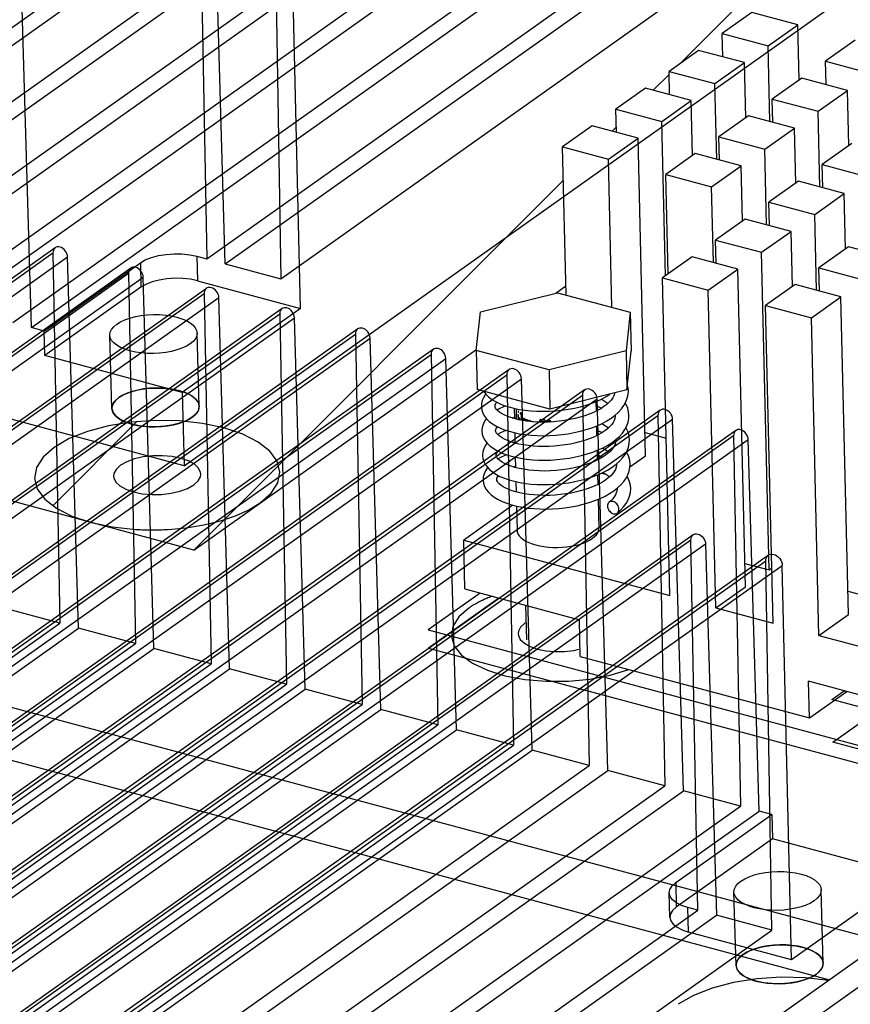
# Model space of a CAD drawing. Header units: millimetres. Extents: x 6 to 414, y 7 to 290.
# Tile 122 of 256: x 124.28 to 127.33, y 156 to 159.61. Entities that reach past the tile are written whole.
import ezdxf

# ---------------------------------------------------------------- set-up
doc = ezdxf.new("R2010")
doc.units = ezdxf.units.MM
doc.header["$LTSCALE"] = 23.1
doc.layers.get('0').update_dxf_attribs({"linetype": 'CONTINUOUS'})
for name, color, linetype in [('ALL_AXES', 7, 'CONTINUOUS'), ('ALL_CURVES', 7, 'CONTINUOUS'), ('ASM_CURVES', 7, 'CONTINUOUS')]:
    doc.layers.add(name, color=color, linetype=linetype)

msp = doc.modelspace()

# ---------------------------------------------------------------- linework, layer by layer
at = {"color": 6, "linetype": 'Continuous'}
for p, q in [((123.1477, 158.7938), (126.6708, 161.2926)), ((123.2157, 158.7755), (126.7388, 161.2743)), ((123.4249, 158.7194), (126.948, 161.2182)), ((123.4929, 158.7011), (127.0161, 161.1999)), ((123.7021, 158.645), (127.2253, 161.1438)), ((123.7702, 158.6268), (127.2933, 161.1255)), ((123.9794, 158.5706), (127.5025, 161.0694)), ((124.0474, 158.5524), (127.5705, 161.0511)), ((124.2566, 158.4962), (127.7797, 160.995)), ((124.3246, 158.478), (127.8478, 160.9767)), ((124.9674, 158.7294), (127.6233, 160.6131)), ((125.0355, 158.7111), (127.6914, 160.5948)), ((125.2388, 158.6566), (127.8947, 160.5403)), ((124.8842, 157.972), (128.4074, 160.4708)), ((124.9424, 160.0864), (124.9674, 158.7294)), ((125.0355, 158.7111), (124.9962, 160.072)), ((125.2168, 160.0092), (125.2388, 158.6566)), ((125.3115, 158.5481), (125.2773, 159.993)), ((124.3246, 158.478), (124.2853, 159.8388)), ((124.8842, 157.972), (118.1634, 159.7754)), ((124.412, 158.7705), (120.8888, 156.2717)), ((120.8805, 156.2528), (124.4036, 158.7516)), ((120.9342, 156.2384), (124.4574, 158.7371)), ((124.4036, 158.7516), (124.4286, 157.3946)), ((124.4967, 157.3763), (124.4574, 158.7371)), ((124.9313, 158.7391), (124.9334, 158.6496)), ((124.9313, 158.7391), (124.9674, 158.7294)), ((124.6892, 158.6961), (121.1661, 156.1973)), ((124.3717, 158.4653), (124.724, 158.7152)), ((124.724, 158.7152), (124.7261, 158.6257)), ((125.0355, 158.7111), (125.2388, 158.6566)), ((121.1577, 156.1784), (124.6808, 158.6772)), ((121.2115, 156.164), (124.7346, 158.6628)), ((124.6808, 158.6772), (124.7059, 157.3202)), ((124.7739, 157.3019), (124.7346, 158.6628)), ((124.9664, 158.6217), (121.4433, 156.1229)), ((124.7261, 158.6257), (124.3738, 158.3758)), ((124.9334, 158.6496), (125.3115, 158.5481)), ((121.4349, 156.104), (124.9581, 158.6028)), ((121.4887, 156.0896), (125.0118, 158.5884)), ((124.9581, 158.6028), (124.9831, 157.2458)), ((125.0511, 157.2275), (125.0118, 158.5884)), ((125.2437, 158.5473), (121.7205, 156.0485)), ((125.3115, 158.5481), (124.8779, 158.2406)), ((121.7122, 156.0296), (125.2353, 158.5284)), ((121.7659, 156.0152), (125.289, 158.514)), ((125.2353, 158.5284), (125.2603, 157.1714)), ((125.3284, 157.1531), (125.289, 158.514)), ((125.5209, 158.4729), (121.9978, 155.9741)), ((124.3717, 158.4653), (124.3246, 158.478)), ((121.9894, 155.9552), (125.5125, 158.454)), ((122.0432, 155.9408), (125.5663, 158.4396)), ((124.3738, 158.3758), (124.3717, 158.4653)), ((124.6199, 158.1815), (124.6122, 158.4504)), ((124.9399, 158.1894), (124.9321, 158.4584)), ((125.5125, 158.454), (125.5376, 157.097)), ((125.6056, 157.0787), (125.5663, 158.4396)), ((122.2666, 155.8808), (125.7897, 158.3796)), ((125.7981, 158.3985), (122.275, 155.8997)), ((122.3204, 155.8664), (125.8435, 158.3652)), ((124.8779, 158.2406), (124.3738, 158.3758)), ((125.7897, 158.3796), (125.8148, 157.0226)), ((125.8828, 157.0043), (125.8435, 158.3652)), ((122.5439, 155.8064), (126.067, 158.3052)), ((126.0754, 158.3241), (122.5522, 155.8253)), ((126.067, 158.3052), (126.092, 156.9482)), ((122.5976, 155.792), (126.1207, 158.2908)), ((126.1601, 156.93), (126.1207, 158.2908)), ((122.8211, 155.7321), (126.3442, 158.2308)), ((126.3526, 158.2497), (122.8295, 155.7509)), ((124.8779, 158.2406), (124.8842, 157.972)), ((126.3442, 158.2308), (126.3693, 156.8738)), ((122.8749, 155.7176), (126.398, 158.2164)), ((126.4373, 156.8556), (126.398, 158.2164)), ((123.0983, 155.6577), (126.6214, 158.1564)), ((126.6298, 158.1753), (123.1067, 155.6766)), ((126.6214, 158.1564), (126.6465, 156.7994)), ((123.1521, 155.6432), (126.6752, 158.142)), ((126.7145, 156.7812), (126.6752, 158.142)), ((123.3755, 155.5833), (126.8987, 158.082)), ((126.907, 158.1009), (123.3839, 155.6022)), ((126.8987, 158.082), (126.9237, 156.725)), ((123.4293, 155.5688), (126.9524, 158.0676)), ((126.9918, 156.7068), (126.9524, 158.0676)), ((120.8306, 158.0042), (127.5514, 156.2008)), ((126.7507, 157.719), (124.0948, 155.8353)), ((124.0864, 155.8164), (126.7423, 157.7001)), ((124.1402, 155.802), (126.7961, 157.6857)), ((126.7673, 156.3431), (126.7423, 157.7001)), ((126.7961, 157.6857), (126.8354, 156.3248)), ((127.0261, 157.6442), (124.3702, 155.7605)), ((124.3608, 155.7392), (127.0167, 157.6229)), ((127.0387, 156.2703), (127.0167, 157.6229)), ((124.4213, 155.723), (127.0772, 157.6067)), ((127.1114, 156.1618), (127.0772, 157.6067)), ((124.4286, 157.3946), (124.2195, 157.4507)), ((120.9055, 154.8958), (124.4286, 157.3946)), ((120.9736, 154.8775), (124.4967, 157.3763)), ((124.7059, 157.3202), (124.4967, 157.3763)), ((121.1827, 154.8214), (124.7059, 157.3202)), ((121.2508, 154.8031), (124.7739, 157.3019)), ((124.9831, 157.2458), (124.7739, 157.3019)), ((121.46, 154.747), (124.9831, 157.2458)), ((121.528, 154.7287), (125.0511, 157.2275)), ((125.2603, 157.1714), (125.0511, 157.2275)), ((121.7372, 154.6726), (125.2603, 157.1714)), ((121.8053, 154.6544), (125.3284, 157.1531)), ((125.5376, 157.097), (125.3284, 157.1531)), ((122.0144, 154.5982), (125.5376, 157.097)), ((122.0825, 154.58), (125.6056, 157.0787)), ((125.8148, 157.0226), (125.6056, 157.0787)), ((122.2917, 154.5238), (125.8148, 157.0226)), ((122.3597, 154.5056), (125.8828, 157.0043)), ((126.092, 156.9482), (125.8828, 157.0043)), ((122.5689, 154.4494), (126.092, 156.9482)), ((122.637, 154.4312), (126.1601, 156.93)), ((126.3693, 156.8738), (126.1601, 156.93)), ((122.8461, 154.375), (126.3693, 156.8738)), ((122.9142, 154.3568), (126.4373, 156.8556)), ((126.6465, 156.7994), (126.4373, 156.8556)), ((123.1234, 154.3007), (126.6465, 156.7994)), ((123.1914, 154.2824), (126.7145, 156.7812)), ((126.9237, 156.725), (126.7145, 156.7812)), ((123.4006, 154.2263), (126.9237, 156.725)), ((123.4686, 154.208), (126.9918, 156.7068)), ((127.0388, 156.6942), (126.9918, 156.7068)), ((126.6865, 156.4443), (127.0388, 156.6942)), ((127.0388, 156.6942), (127.0409, 156.6046)), ((127.0409, 156.6046), (126.6886, 156.3548)), ((127.545, 156.4694), (127.0409, 156.6046)), ((127.545, 156.4694), (127.1114, 156.1618)), ((126.6865, 156.4443), (126.6886, 156.3548)), ((127.2276, 156.1491), (127.2198, 156.4181)), ((126.6647, 156.3174), (126.6626, 156.4069)), ((126.9077, 156.1412), (126.8999, 156.4102)), ((126.7333, 156.2633), (126.7312, 156.3528)), ((126.7673, 156.3431), (126.7312, 156.3528)), ((124.1114, 154.4594), (126.7673, 156.3431)), ((124.1795, 154.4412), (126.8354, 156.3248)), ((127.0387, 156.2703), (126.8354, 156.3248)), ((124.3828, 154.3866), (127.0387, 156.2703)), ((127.1114, 156.1618), (126.7333, 156.2633)), ((124.0282, 153.702), (127.5514, 156.2008))]:
    msp.add_line(p, q, dxfattribs=at)
at = {"color": 2, "linetype": 'Continuous'}
for p, q in [((126.7017, 159.4448), (127.719, 160.4621)), ((126.6044, 159.3476), (126.6625, 159.4056)), ((126.454, 159.1972), (126.4687, 159.2118)), ((124.9199, 157.663), (126.2749, 159.018)), ((124.4026, 157.8252), (124.711, 158.1336))]:
    msp.add_line(p, q, dxfattribs=at)
at = {"color": 7, "linetype": 'Continuous'}
for p, q in [((126.9657, 159.6321), (126.8573, 159.5552)), ((127.1338, 159.587), (126.9657, 159.6321)), ((126.8594, 159.4699), (126.8573, 159.5552)), ((126.8573, 159.5552), (127.0254, 159.5101)), ((127.0254, 159.5101), (127.1338, 159.587)), ((127.1386, 159.3851), (127.1338, 159.587)), ((127.3438, 159.5307), (127.2354, 159.4538)), ((126.7706, 159.4937), (126.6622, 159.4168)), ((126.9386, 159.4486), (126.7706, 159.4937)), ((127.0319, 159.2328), (127.0254, 159.5101)), ((126.8302, 159.3717), (126.9386, 159.4486)), ((126.9434, 159.2467), (126.9386, 159.4486)), ((127.2374, 159.3685), (127.2354, 159.4538)), ((127.2354, 159.4538), (127.4034, 159.4087)), ((126.6642, 159.3315), (126.6622, 159.4168)), ((126.6622, 159.4168), (126.8302, 159.3717)), ((127.1487, 159.3923), (127.0403, 159.3154)), ((127.3167, 159.3472), (127.1487, 159.3923)), ((126.5755, 159.3553), (126.4671, 159.2784)), ((126.7435, 159.3102), (126.5755, 159.3553)), ((126.8368, 159.0944), (126.8302, 159.3717)), ((127.2083, 159.2703), (127.3167, 159.3472)), ((127.3215, 159.1453), (127.3167, 159.3472)), ((126.6351, 159.2333), (126.7435, 159.3102)), ((126.7483, 159.1083), (126.7435, 159.3102)), ((127.0423, 159.2301), (127.0403, 159.3154)), ((127.0403, 159.3154), (127.2083, 159.2703)), ((126.4691, 159.1931), (126.4671, 159.2784)), ((126.4671, 159.2784), (126.6351, 159.2333)), ((127.2148, 158.993), (127.2083, 159.2703)), ((126.6485, 158.668), (126.6351, 159.2333)), ((126.9535, 159.2539), (126.8451, 159.177)), ((127.1216, 159.2088), (126.9535, 159.2539)), ((126.3804, 159.2169), (126.272, 159.14)), ((126.5484, 159.1718), (126.3804, 159.2169)), ((127.0132, 159.1319), (127.1216, 159.2088)), ((127.1263, 159.0069), (127.1216, 159.2088)), ((126.44, 159.095), (126.5484, 159.1718)), ((126.576, 158.0081), (126.5484, 159.1718)), ((126.8472, 159.0917), (126.8451, 159.177)), ((126.8451, 159.177), (127.0132, 159.1319)), ((126.2848, 158.5974), (126.272, 159.14)), ((126.272, 159.14), (126.44, 159.095)), ((127.0197, 158.8546), (127.0132, 159.1319)), ((127.3316, 159.1524), (127.2232, 159.0755)), ((126.4528, 158.5523), (126.44, 159.095)), ((126.7584, 159.1155), (126.65, 159.0386)), ((126.9264, 159.0704), (126.7584, 159.1155)), ((126.818, 158.9935), (126.9264, 159.0704)), ((126.9312, 158.8685), (126.9264, 159.0704)), ((127.2252, 158.9902), (127.2232, 159.0755)), ((127.2232, 159.0755), (127.3912, 159.0305)), ((126.6586, 158.6751), (126.65, 159.0386)), ((126.65, 159.0386), (126.818, 158.9935)), ((127.1365, 159.014), (127.0281, 158.9372)), ((127.3045, 158.969), (127.1365, 159.014)), ((126.8246, 158.7162), (126.818, 158.9935)), ((127.1961, 158.8921), (127.3045, 158.969)), ((127.3093, 158.767), (127.3045, 158.969)), ((127.0301, 158.8518), (127.0281, 158.9372)), ((127.0281, 158.9372), (127.1961, 158.8921)), ((126.9413, 158.8756), (126.8329, 158.7988)), ((127.1093, 158.8306), (126.9413, 158.8756)), ((127.2026, 158.6148), (127.1961, 158.8921)), ((126.8349, 158.7134), (126.8329, 158.7988)), ((126.8329, 158.7988), (127.0009, 158.7537)), ((127.0009, 158.7537), (127.1093, 158.8306)), ((127.1141, 158.6286), (127.1093, 158.8306)), ((127.3194, 158.7742), (127.211, 158.6973)), ((127.4874, 158.7291), (127.3194, 158.7742)), ((126.7462, 158.7372), (126.6378, 158.6604)), ((126.9142, 158.6922), (126.7462, 158.7372)), ((127.0285, 157.5899), (127.0009, 158.7537)), ((126.8058, 158.6153), (126.9142, 158.6922)), ((126.9418, 157.5284), (126.9142, 158.6922)), ((127.213, 158.612), (127.211, 158.6973)), ((127.211, 158.6973), (127.379, 158.6522)), ((126.6654, 157.4966), (126.6378, 158.6604)), ((126.6378, 158.6604), (126.8058, 158.6153)), ((127.1242, 158.6358), (127.0158, 158.5589)), ((127.2923, 158.5907), (127.1242, 158.6358)), ((125.9709, 158.5359), (126.2533, 158.6059)), ((126.2533, 158.6059), (126.5201, 158.5343)), ((126.8334, 157.4515), (126.8058, 158.6153)), ((127.1839, 158.5138), (127.2923, 158.5907)), ((127.3198, 157.4269), (127.2923, 158.5907)), ((127.0434, 157.3951), (127.0158, 158.5589)), ((127.0158, 158.5589), (127.1839, 158.5138)), ((125.9552, 158.3944), (125.9709, 158.5359)), ((126.5201, 158.5343), (126.5044, 158.3928)), ((126.5201, 158.5343), (126.5235, 158.391)), ((127.2114, 157.3501), (127.1839, 158.5138)), ((125.9552, 158.3944), (125.9586, 158.2512)), ((126.222, 158.3228), (125.9552, 158.3944)), ((126.5044, 158.3928), (126.222, 158.3228)), ((126.5044, 158.3928), (126.5078, 158.2495)), ((126.5078, 158.2495), (126.5235, 158.391)), ((126.222, 158.3228), (126.2254, 158.1796)), ((126.2254, 158.1796), (125.9586, 158.2512)), ((125.9824, 158.2448), (125.9827, 158.2443)), ((126.5078, 158.2495), (126.2254, 158.1796)), ((125.9748, 158.1995), (125.9741, 158.1886)), ((125.9741, 158.1889), (125.9742, 158.1867)), ((126.0241, 158.1891), (126.0241, 158.1902)), ((126.0248, 158.186), (126.0241, 158.1891)), ((126.3583, 158.1942), (126.3788, 158.2011)), ((126.3788, 158.2011), (126.3983, 158.2088)), ((126.0872, 158.1467), (126.0951, 158.1493)), ((126.4501, 158.1461), (126.4644, 158.1567)), ((126.465, 158.154), (126.4628, 158.1555)), ((126.4649, 158.1572), (126.465, 158.1554)), ((126.1105, 158.1406), (126.0952, 158.1443)), ((126.1267, 158.1375), (126.1105, 158.1406)), ((126.1439, 158.135), (126.1267, 158.1375)), ((126.162, 158.1331), (126.1439, 158.135)), ((126.1808, 158.132), (126.162, 158.1331)), ((126.2001, 158.1316), (126.1808, 158.132)), ((126.2198, 158.1319), (126.2001, 158.1316)), ((126.2397, 158.133), (126.2198, 158.1319)), ((126.3787, 158.1108), (126.3984, 158.1184)), ((125.9762, 158.1006), (125.9762, 158.0991)), ((125.9762, 158.0994), (125.9762, 158.0982)), ((126.0263, 158.0993), (126.0262, 158.1006)), ((126.3581, 158.104), (126.3787, 158.1108)), ((126.5739, 158.0934), (126.6517, 158.0725)), ((126.0894, 158.0571), (126.0972, 158.0598)), ((126.4532, 158.0572), (126.4675, 158.068)), ((126.4671, 158.0645), (126.4649, 158.066)), ((126.467, 158.0677), (126.4671, 158.0658)), ((125.9783, 158.0111), (125.9783, 158.0095)), ((125.9783, 158.0098), (125.9784, 158.0086)), ((126.0284, 158.0094), (126.0283, 158.0112)), ((126.0621, 158.0135), (126.08, 158.0078)), ((126.3622, 158.0151), (126.3826, 158.0219)), ((126.3826, 158.0219), (126.402, 158.0296)), ((126.4242, 158.0069), (126.4116, 157.9992)), ((126.5187, 157.9675), (126.576, 158.0081)), ((126.4531, 157.9662), (126.4678, 157.977)), ((126.4691, 157.9751), (126.4671, 157.9765)), ((126.4692, 157.9781), (126.4693, 157.9763)), ((126.1126, 157.962), (126.0971, 157.9659)), ((126.4154, 157.9452), (126.4304, 157.9412)), ((125.981, 157.9302), (125.9804, 157.9201)), ((125.9804, 157.9204), (125.9805, 157.9185)), ((126.0305, 157.9204), (126.0304, 157.9216)), ((126.0312, 157.9173), (126.0305, 157.9204)), ((126.4596, 157.8797), (126.4735, 157.8904)), ((126.4713, 157.8887), (126.4714, 157.8868)), ((126.4714, 157.8872), (126.4714, 157.8856)), ((126.0896, 157.8274), (125.9093, 157.6995)), ((125.9135, 157.5204), (125.9093, 157.6995)), ((125.9093, 157.6995), (126.6654, 157.4966)), ((126.9398, 157.6137), (127.0285, 157.5899)), ((127.0285, 157.5899), (127.0386, 157.5971)), ((125.9135, 157.5204), (126.3336, 157.4077)), ((126.8334, 157.4515), (126.9418, 157.5284)), ((127.3178, 157.5123), (127.4066, 157.4885)), ((126.8334, 157.4515), (127.0434, 157.3951)), ((127.2114, 157.3501), (127.3198, 157.4269)), ((126.1336, 157.3946), (126.118, 157.3801)), ((126.1379, 157.397), (126.1336, 157.3946)), ((126.3367, 157.2734), (126.3336, 157.4077)), ((127.2114, 157.3501), (127.4215, 157.2937)), ((126.3132, 157.2953), (126.331, 157.2992)), ((126.3367, 157.2734), (127.1768, 157.048)), ((127.1768, 157.048), (127.1737, 157.1823)), ((127.5937, 157.0696), (127.1737, 157.1823)), ((127.1768, 157.048), (127.3133, 157.1448)), ((128.0482, 156.6544), (126.3137, 155.4242))]:
    msp.add_line(p, q, dxfattribs=at)
at = {"color": 4, "linetype": 'Continuous'}
for p, q in [((124.9199, 157.663), (118.0311, 159.5116)), ((126.247, 158.6043), (126.284, 158.6306)), ((124.9199, 157.663), (125.9538, 158.3964)), ((120.8066, 157.8173), (127.25, 156.0883)), ((124.7552, 157.737), (124.763, 157.7369)), ((126.0381, 157.487), (125.7801, 157.304)), ((125.7801, 157.304), (127.6283, 156.8081)), ((127.2624, 156.9592), (127.4662, 157.1038)), ((127.5985, 156.8691), (127.2624, 156.9592))]:
    msp.add_line(p, q, dxfattribs=at)
at = {"color": 6, "linetype": 'Continuous'}
for points in [[(124.4574, 158.7371), (124.4567, 158.7428), (124.4551, 158.7486), (124.4525, 158.7542), (124.449, 158.7595), (124.4449, 158.7642), (124.4402, 158.768), (124.4351, 158.771), (124.4298, 158.773), (124.4246, 158.7739), (124.4196, 158.7736), (124.415, 158.7722), (124.411, 158.7697), (124.4078, 158.7663), (124.4054, 158.762), (124.404, 158.7571), (124.4036, 158.7516)], [(124.724, 158.7152), (124.7422, 158.7258), (124.7645, 158.7346), (124.79, 158.7415), (124.8184, 158.7461), (124.8475, 158.7481), (124.8766, 158.7476), (124.9048, 158.7446), (124.9313, 158.7391)], [(124.7346, 158.6628), (124.7339, 158.6685), (124.7323, 158.6742), (124.7297, 158.6798), (124.7262, 158.6851), (124.7221, 158.6898), (124.7174, 158.6936), (124.7123, 158.6966), (124.707, 158.6986), (124.7018, 158.6995), (124.6968, 158.6992), (124.6923, 158.6978), (124.6882, 158.6953), (124.685, 158.6919), (124.6826, 158.6876), (124.6812, 158.6827), (124.6808, 158.6772)], [(124.9334, 158.6496), (124.9074, 158.655), (124.8793, 158.6581), (124.8501, 158.6586), (124.8205, 158.6566), (124.7926, 158.6521), (124.767, 158.6453), (124.7447, 158.6364), (124.7261, 158.6257)], [(125.0118, 158.5884), (125.0112, 158.5941), (125.0095, 158.5998), (125.0069, 158.6054), (125.0035, 158.6107), (124.9993, 158.6154), (124.9946, 158.6193), (124.9896, 158.6222), (124.9843, 158.6242), (124.979, 158.6251), (124.9741, 158.6248), (124.9695, 158.6234), (124.9654, 158.6209), (124.9622, 158.6175), (124.9599, 158.6132), (124.9584, 158.6083), (124.9581, 158.6028)], [(125.289, 158.514), (125.2884, 158.5197), (125.2868, 158.5254), (125.2842, 158.531), (125.2807, 158.5363), (125.2766, 158.541), (125.2719, 158.5449), (125.2668, 158.5478), (125.2615, 158.5498), (125.2563, 158.5507), (125.2513, 158.5504), (125.2467, 158.549), (125.2427, 158.5465), (125.2394, 158.5431), (125.2371, 158.5389), (125.2357, 158.5339), (125.2353, 158.5284)], [(124.6377, 158.4905), (124.6517, 158.499), (124.6677, 158.5064), (124.686, 158.5128), (124.7061, 158.518), (124.7273, 158.5219), (124.7494, 158.5245), (124.772, 158.5256), (124.7946, 158.5254), (124.8169, 158.5236), (124.8383, 158.5205), (124.8583, 158.516), (124.8766, 158.5103), (124.8927, 158.5035), (124.9064, 158.4956), (124.9174, 158.487), (124.9254, 158.4776), (124.9304, 158.4678), (124.9321, 158.4577), (124.9305, 158.4474), (124.9256, 158.4373), (124.9177, 158.4276), (124.9065, 158.4183)], [(124.9065, 158.4183), (124.8926, 158.4098), (124.8765, 158.4024), (124.8582, 158.396), (124.8382, 158.3908), (124.8169, 158.3869), (124.7948, 158.3843), (124.7722, 158.3832), (124.7496, 158.3834), (124.7273, 158.3852), (124.7059, 158.3883), (124.686, 158.3928), (124.6677, 158.3985), (124.6516, 158.4053), (124.6378, 158.4131), (124.6269, 158.4218), (124.6188, 158.4312), (124.6139, 158.441), (124.6122, 158.4511), (124.6138, 158.4614), (124.6186, 158.4715), (124.6266, 158.4812), (124.6377, 158.4905)], [(125.5663, 158.4396), (125.5656, 158.4453), (125.564, 158.451), (125.5614, 158.4566), (125.5579, 158.4619), (125.5538, 158.4666), (125.5491, 158.4705), (125.544, 158.4734), (125.5387, 158.4754), (125.5335, 158.4763), (125.5285, 158.476), (125.524, 158.4746), (125.5199, 158.4722), (125.5167, 158.4687), (125.5143, 158.4645), (125.5129, 158.4595), (125.5125, 158.454)], [(125.8435, 158.3652), (125.8429, 158.3709), (125.8412, 158.3766), (125.8386, 158.3822), (125.8352, 158.3876), (125.831, 158.3922), (125.8263, 158.3961), (125.8213, 158.3991), (125.816, 158.401), (125.8107, 158.4019), (125.8058, 158.4016), (125.8012, 158.4003), (125.7971, 158.3978), (125.7939, 158.3943), (125.7916, 158.3901), (125.7901, 158.3851), (125.7897, 158.3796)], [(126.1207, 158.2908), (126.1201, 158.2965), (126.1185, 158.3023), (126.1159, 158.3079), (126.1124, 158.3132), (126.1083, 158.3178), (126.1036, 158.3217), (126.0985, 158.3247), (126.0932, 158.3267), (126.088, 158.3275), (126.083, 158.3272), (126.0784, 158.3259), (126.0744, 158.3234), (126.0711, 158.3199), (126.0688, 158.3157), (126.0674, 158.3107), (126.067, 158.3052)], [(124.9143, 158.1494), (124.9254, 158.1587), (124.9333, 158.1682), (124.9382, 158.1783), (124.9399, 158.1884), (124.9383, 158.1985), (124.9335, 158.2082), (124.9257, 158.2175), (124.9149, 158.2262), (124.9013, 158.2341), (124.8853, 158.241), (124.8672, 158.2468), (124.8473, 158.2514), (124.8259, 158.2545), (124.8037, 158.2564), (124.781, 158.2567), (124.7583, 158.2556), (124.7359, 158.2531), (124.7144, 158.2492), (124.6942, 158.244), (124.6756, 158.2375), (124.6595, 158.23), (124.6455, 158.2215)], [(124.6455, 158.2215), (124.6344, 158.2123), (124.6265, 158.2027), (124.6216, 158.1926), (124.6199, 158.1825), (124.6215, 158.1725), (124.6263, 158.1627), (124.6341, 158.1534), (124.6449, 158.1447), (124.6585, 158.1368), (124.6745, 158.1299), (124.6926, 158.1241), (124.7125, 158.1196), (124.7339, 158.1164), (124.7561, 158.1146), (124.7788, 158.1142), (124.8015, 158.1153), (124.8239, 158.1178), (124.8454, 158.1217), (124.8656, 158.127), (124.8842, 158.1334), (124.9003, 158.1409), (124.9143, 158.1494)], [(126.398, 158.2164), (126.3973, 158.2221), (126.3957, 158.2279), (126.3931, 158.2335), (126.3896, 158.2388), (126.3855, 158.2434), (126.3808, 158.2473), (126.3757, 158.2503), (126.3704, 158.2523), (126.3652, 158.2531), (126.3602, 158.2529), (126.3557, 158.2515), (126.3516, 158.249), (126.3484, 158.2455), (126.346, 158.2413), (126.3446, 158.2364), (126.3442, 158.2308)], [(126.6752, 158.142), (126.6746, 158.1477), (126.6729, 158.1535), (126.6703, 158.1591), (126.6669, 158.1644), (126.6627, 158.169), (126.658, 158.1729), (126.653, 158.1759), (126.6476, 158.1779), (126.6424, 158.1787), (126.6375, 158.1785), (126.6329, 158.1771), (126.6288, 158.1746), (126.6256, 158.1712), (126.6232, 158.1669), (126.6218, 158.162), (126.6214, 158.1564)], [(126.9524, 158.0676), (126.9518, 158.0733), (126.9502, 158.0791), (126.9476, 158.0847), (126.9441, 158.09), (126.94, 158.0946), (126.9353, 158.0985), (126.9302, 158.1015), (126.9249, 158.1035), (126.9197, 158.1043), (126.9147, 158.1041), (126.9101, 158.1027), (126.9061, 158.1002), (126.9028, 158.0968), (126.9005, 158.0925), (126.8991, 158.0876), (126.8987, 158.082)], [(126.7423, 157.7001), (126.7427, 157.7055), (126.7441, 157.7105), (126.7464, 157.7148), (126.7497, 157.7183), (126.7537, 157.7207), (126.7582, 157.7221), (126.7632, 157.7224), (126.7685, 157.7215), (126.7737, 157.7196), (126.7788, 157.7166), (126.7835, 157.7128), (126.7877, 157.7081), (126.7911, 157.7028), (126.7937, 157.6973), (126.7954, 157.6915), (126.7961, 157.6857)], [(127.0167, 157.6229), (127.0171, 157.629), (127.0187, 157.6346), (127.0213, 157.6394), (127.025, 157.6433), (127.0295, 157.6461), (127.0346, 157.6477), (127.0402, 157.648), (127.0462, 157.647), (127.052, 157.6449), (127.0577, 157.6415), (127.063, 157.6372), (127.0678, 157.6319), (127.0716, 157.626), (127.0745, 157.6197), (127.0764, 157.6132), (127.0772, 157.6067)], [(126.9254, 156.4502), (126.9394, 156.4587), (126.9554, 156.4661), (126.9738, 156.4725), (126.9938, 156.4777), (127.015, 156.4816), (127.0371, 156.4842), (127.0597, 156.4853), (127.0824, 156.4851), (127.1046, 156.4833), (127.126, 156.4802), (127.146, 156.4758), (127.1643, 156.4701), (127.1804, 156.4632), (127.1942, 156.4554), (127.2051, 156.4467), (127.2132, 156.4373), (127.2181, 156.4275), (127.2198, 156.4174), (127.2182, 156.4071), (127.2134, 156.397), (127.2054, 156.3873), (127.1943, 156.378)], [(126.7312, 156.3528), (126.7083, 156.3605), (126.6893, 156.37), (126.6751, 156.3811), (126.6659, 156.3936), (126.6626, 156.4065), (126.6649, 156.4195), (126.6729, 156.4322), (126.6865, 156.4443)], [(127.1943, 156.378), (127.1803, 156.3695), (127.1643, 156.3621), (127.1459, 156.3557), (127.1259, 156.3505), (127.1047, 156.3466), (127.0826, 156.344), (127.06, 156.3429), (127.0373, 156.3431), (127.0151, 156.3449), (126.9937, 156.348), (126.9737, 156.3525), (126.9554, 156.3582), (126.9393, 156.365), (126.9255, 156.3729), (126.9146, 156.3815), (126.9065, 156.3909), (126.9016, 156.4007), (126.8999, 156.4108), (126.9015, 156.4211), (126.9063, 156.4312), (126.9143, 156.4409), (126.9254, 156.4502)], [(126.6886, 156.3548), (126.6752, 156.3429), (126.6672, 156.3302), (126.6647, 156.3172), (126.668, 156.3041), (126.677, 156.2918), (126.6912, 156.2807), (126.71, 156.2711), (126.7333, 156.2633)], [(127.202, 156.1091), (127.2131, 156.1184), (127.2211, 156.128), (127.2259, 156.138), (127.2276, 156.1481), (127.226, 156.1582), (127.2212, 156.1679), (127.2134, 156.1772), (127.2026, 156.1859), (127.189, 156.1938), (127.173, 156.2008), (127.1549, 156.2065), (127.135, 156.2111), (127.1137, 156.2143), (127.0914, 156.2161), (127.0687, 156.2164), (127.046, 156.2153), (127.0237, 156.2128), (127.0021, 156.2089), (126.9819, 156.2037), (126.9634, 156.1972), (126.9472, 156.1898), (126.9332, 156.1812)], [(126.9332, 156.1812), (126.9221, 156.172), (126.9142, 156.1624), (126.9093, 156.1523), (126.9077, 156.1422), (126.9093, 156.1322), (126.914, 156.1224), (126.9218, 156.1131), (126.9326, 156.1044), (126.9462, 156.0965), (126.9622, 156.0896), (126.9804, 156.0838), (127.0003, 156.0793), (127.0216, 156.0761), (127.0438, 156.0743), (127.0665, 156.0739), (127.0892, 156.075), (127.1116, 156.0775), (127.1331, 156.0814), (127.1534, 156.0867), (127.1719, 156.0931), (127.188, 156.1006), (127.202, 156.1091)]]:
    msp.add_lwpolyline(points, dxfattribs=at)
at = {"color": 4, "linetype": 'Continuous'}
for points in [[(124.6455, 158.2215), (124.6649, 158.2328), (124.6887, 158.2422), (124.7159, 158.2495), (124.7462, 158.2545), (124.7772, 158.2566), (124.8083, 158.2561), (124.8383, 158.2529), (124.8666, 158.247), (124.8911, 158.2388), (124.9113, 158.2286), (124.9265, 158.2167), (124.9363, 158.2034), (124.9398, 158.1897), (124.9373, 158.1758), (124.9288, 158.1623), (124.9143, 158.1494)], [(124.9143, 158.1494), (124.8949, 158.1381), (124.8711, 158.1287), (124.8439, 158.1214), (124.8136, 158.1165), (124.7826, 158.1143), (124.7515, 158.1148), (124.7215, 158.118), (124.6932, 158.1239), (124.6687, 158.1321), (124.6485, 158.1423), (124.6333, 158.1542), (124.6235, 158.1675), (124.62, 158.1812), (124.6225, 158.1951), (124.631, 158.2087), (124.6455, 158.2215)], [(125.1638, 157.836), (125.204, 157.8716), (125.2282, 157.9096), (125.2356, 157.9487), (125.2256, 157.9881), (125.1988, 158.0248), (125.1562, 158.0582), (125.0996, 158.087), (125.0297, 158.1105), (124.9516, 158.1269), (124.8672, 158.1361), (124.7797, 158.1377), (124.6909, 158.1315), (124.6073, 158.118), (124.5305, 158.0976), (124.4634, 158.0711), (124.4077, 158.0389)], [(124.4077, 158.0389), (124.3676, 158.0034), (124.3433, 157.9654), (124.3359, 157.9255), (124.346, 157.8869), (124.3734, 157.8495), (124.4162, 157.8162), (124.4731, 157.7875), (124.5432, 157.7641), (124.6214, 157.7479), (124.7074, 157.7387)], [(124.8259, 157.7387), (124.8924, 157.7449), (124.9566, 157.7554), (125.0182, 157.7704), (125.0732, 157.7888), (125.1217, 157.8106), (125.1638, 157.836)], [(124.7074, 157.7387), (124.7152, 157.7383), (124.7229, 157.7379), (124.7307, 157.7376), (124.7385, 157.7373), (124.7463, 157.7371), (124.7552, 157.737)], [(124.763, 157.7369), (124.7677, 157.7369), (124.7724, 157.737), (124.7772, 157.737), (124.7824, 157.7371)], [(124.7824, 157.7371), (124.7887, 157.7372), (124.7965, 157.7374), (124.8028, 157.7376), (124.8107, 157.7379), (124.8185, 157.7383), (124.8259, 157.7387)], [(125.9802, 157.4798), (125.9734, 157.4766), (125.9658, 157.4728), (125.9585, 157.4689), (125.9514, 157.4649), (125.9445, 157.4609), (125.9371, 157.4562)], [(126.0132, 157.4937), (126.0078, 157.4916), (126.0025, 157.4895), (125.9972, 157.4874), (125.9911, 157.4847), (125.986, 157.4825), (125.9802, 157.4798)], [(125.9278, 157.4498), (125.8915, 157.4177), (125.8698, 157.3826), (125.8641, 157.3466), (125.8744, 157.3117), (125.9007, 157.2781), (125.9418, 157.2479), (125.9961, 157.2223), (126.0601, 157.2025), (126.1334, 157.1888), (126.2121, 157.1821), (126.2929, 157.1826), (126.3711, 157.1901), (126.4464, 157.2047), (126.5146, 157.2257)], [(125.9371, 157.4562), (125.9363, 157.4557), (125.9347, 157.4546), (125.9332, 157.4536), (125.9316, 157.4525), (125.93, 157.4514), (125.9278, 157.4498)], [(126.9332, 156.1812), (126.9526, 156.1925), (126.9764, 156.202), (127.0037, 156.2092), (127.0339, 156.2142), (127.0649, 156.2163), (127.096, 156.2158), (127.1261, 156.2126), (127.1543, 156.2067), (127.1788, 156.1985), (127.199, 156.1883), (127.2142, 156.1764), (127.224, 156.1632), (127.2276, 156.1494), (127.225, 156.1355), (127.2165, 156.122), (127.202, 156.1091)], [(127.202, 156.1091), (127.1826, 156.0978), (127.1588, 156.0884), (127.1316, 156.0811), (127.1013, 156.0762), (127.0703, 156.074), (127.0392, 156.0745), (127.0092, 156.0777), (126.9809, 156.0837), (126.9564, 156.0918), (126.9362, 156.102), (126.921, 156.1139), (126.9113, 156.1272), (126.9077, 156.1409), (126.9102, 156.1548), (126.9187, 156.1684), (126.9332, 156.1812)], [(127.2461, 156.0855), (127.1621, 156.0953), (127.0732, 156.0975), (126.9842, 156.0919), (126.8988, 156.0785), (126.8203, 156.058), (126.7518, 156.0312), (126.6955, 155.9986)]]:
    msp.add_lwpolyline(points, dxfattribs=at)
at = {"color": 7, "linetype": 'Continuous'}
for points in [[(126.5129, 158.2462), (126.5118, 158.2577), (126.5097, 158.2668)], [(125.9906, 158.2338), (125.9886, 158.2315), (125.982, 158.2211), (125.9774, 158.2103), (125.9748, 158.1995)], [(125.9827, 158.2443), (125.9906, 158.2337), (126.0006, 158.2239), (126.0122, 158.2149), (126.0255, 158.2068)], [(126.3983, 158.2088), (126.4168, 158.2174), (126.4339, 158.2267), (126.4455, 158.2341)], [(126.4623, 158.2383), (126.4619, 158.2356), (126.4595, 158.2281), (126.4556, 158.2204), (126.45, 158.2124), (126.4427, 158.2043)], [(126.4969, 158.1924), (126.504, 158.2054), (126.5091, 158.2188), (126.5121, 158.2323), (126.5129, 158.2464)], [(125.9742, 158.1867), (125.9758, 158.1756), (125.9796, 158.1644), (125.9856, 158.1536)], [(126.0241, 158.1899), (126.0241, 158.1911), (126.0248, 158.1946)], [(126.0248, 158.1946), (126.0266, 158.1985), (126.0297, 158.203), (126.0308, 158.2042)], [(126.0339, 158.1734), (126.0293, 158.1783), (126.0264, 158.1825), (126.0248, 158.186)], [(126.0255, 158.2068), (126.0403, 158.1995), (126.0566, 158.193)], [(126.0632, 158.1909), (126.0555, 158.1879), (126.0393, 158.1804), (126.0315, 158.176)], [(126.0566, 158.193), (126.0742, 158.1873), (126.0931, 158.1824)], [(126.0931, 158.1824), (126.113, 158.1784), (126.1338, 158.1752), (126.1555, 158.173), (126.1777, 158.1717), (126.2004, 158.1712), (126.2234, 158.1718), (126.2465, 158.1732), (126.2696, 158.1756), (126.2925, 158.1789), (126.315, 158.1831), (126.337, 158.1882), (126.3583, 158.1942)], [(126.4144, 158.1825), (126.3982, 158.189), (126.3942, 158.1904)], [(126.4236, 158.1885), (126.412, 158.1809), (126.3991, 158.1737)], [(126.4136, 158.2159), (126.4247, 158.2093), (126.4349, 158.2021), (126.4377, 158.1997)], [(126.4427, 158.2043), (126.4339, 158.1963), (126.4236, 158.1885)], [(126.4644, 158.1567), (126.477, 158.168), (126.4879, 158.1799), (126.4969, 158.1924)], [(126.515, 158.1567), (126.5138, 158.1692), (126.5104, 158.1827), (126.5048, 158.1961), (126.5018, 158.2012)], [(125.9856, 158.1536), (125.9934, 158.1435), (126.003, 158.1341), (126.0144, 158.1254), (126.0274, 158.1175)], [(126.0952, 158.1443), (126.0816, 158.1483), (126.0691, 158.1529), (126.058, 158.1578), (126.0483, 158.163), (126.0403, 158.1682), (126.0339, 158.1734)], [(126.3533, 158.1548), (126.3359, 158.1495), (126.3177, 158.1448), (126.2988, 158.1408), (126.2794, 158.1375), (126.2596, 158.1349), (126.2397, 158.133)], [(126.3991, 158.1737), (126.3849, 158.167), (126.3697, 158.1606), (126.3533, 158.1548)], [(126.465, 158.1558), (126.465, 158.153), (126.4638, 158.1452), (126.4613, 158.1378), (126.4574, 158.1304), (126.4521, 158.1229), (126.4453, 158.1153)], [(126.5, 158.1044), (126.507, 158.1177), (126.5118, 158.1312), (126.5144, 158.1445), (126.515, 158.1569)], [(125.9927, 158.1444), (125.986, 158.1349), (125.9805, 158.1235), (125.9772, 158.112), (125.9762, 158.1006)], [(126.0267, 158.1042), (126.028, 158.1077), (126.0305, 158.1118), (126.0329, 158.1147)], [(126.0274, 158.1175), (126.042, 158.1102), (126.0581, 158.1037)], [(126.3984, 158.1184), (126.4169, 158.1269), (126.4342, 158.1361), (126.4501, 158.1461)], [(126.4157, 158.1263), (126.4253, 158.1207), (126.436, 158.1133), (126.4398, 158.1102)], [(126.4453, 158.1153), (126.437, 158.1076), (126.427, 158.0999)], [(125.9762, 158.0982), (125.9776, 158.0876), (125.9811, 158.0764), (125.987, 158.0652)], [(126.0262, 158.1005), (126.0262, 158.1011), (126.0267, 158.1042)], [(126.0363, 158.0837), (126.0318, 158.0884), (126.0288, 158.0925), (126.027, 158.0961), (126.0263, 158.0993)], [(126.0653, 158.1013), (126.0574, 158.0983), (126.0417, 158.091), (126.0336, 158.0865)], [(126.0973, 158.0548), (126.0828, 158.0591), (126.0703, 158.0638), (126.0593, 158.0687), (126.05, 158.0737), (126.0424, 158.0788), (126.0363, 158.0837)], [(126.0581, 158.1037), (126.0757, 158.098), (126.0945, 158.093)], [(126.0945, 158.093), (126.1143, 158.089), (126.1351, 158.0858), (126.1565, 158.0836), (126.1785, 158.0822), (126.201, 158.0817), (126.2238, 158.0822), (126.2467, 158.0835), (126.2696, 158.0858), (126.2924, 158.089), (126.3148, 158.0931), (126.3368, 158.0981), (126.3581, 158.104)], [(126.4025, 158.0849), (126.3882, 158.078), (126.3726, 158.0715), (126.356, 158.0655)], [(126.4166, 158.093), (126.3991, 158.0999), (126.3963, 158.1009)], [(126.427, 158.0999), (126.4155, 158.0923), (126.4025, 158.0849)], [(126.4675, 158.068), (126.4801, 158.0794), (126.491, 158.0916), (126.5, 158.1044)], [(126.5171, 158.0672), (126.5161, 158.0787), (126.5129, 158.0919), (126.5076, 158.1052), (126.5039, 158.1117)], [(125.9947, 158.0549), (125.9879, 158.0449), (125.9825, 158.0337), (125.9793, 158.0223), (125.9783, 158.0111)], [(125.987, 158.0652), (125.995, 158.0546), (126.005, 158.0447), (126.0169, 158.0356), (126.0305, 158.0274)], [(126.356, 158.0655), (126.3385, 158.0601), (126.3202, 158.0554), (126.3012, 158.0513), (126.2818, 158.048), (126.2621, 158.0454), (126.2421, 158.0435), (126.2222, 158.0424), (126.2025, 158.0421), (126.1831, 158.0425), (126.1641, 158.0436), (126.1459, 158.0455), (126.1284, 158.048), (126.112, 158.0512), (126.0973, 158.0548)], [(126.402, 158.0296), (126.4204, 158.038), (126.4375, 158.0473), (126.4532, 158.0572)], [(126.4671, 158.0663), (126.4671, 158.0635), (126.4659, 158.0556), (126.4631, 158.0477), (126.4587, 158.0396), (126.4525, 158.0313), (126.4447, 158.0231)], [(126.5011, 158.0133), (126.5084, 158.0265), (126.5135, 158.0401), (126.5164, 158.0537), (126.5171, 158.0674)], [(124.9456, 157.9412), (124.9448, 157.9476), (124.9374, 157.9631), (124.9221, 157.9772), (124.9002, 157.9894), (124.8724, 157.9989), (124.8404, 158.0055), (124.8056, 158.0085), (124.7698, 158.0081), (124.7348, 158.004), (124.7023, 157.9967), (124.6748, 157.9866), (124.6514, 157.9736)], [(125.9784, 158.0086), (125.9797, 157.9983), (125.9829, 157.9878), (125.9881, 157.9774), (125.9951, 157.9674)], [(126.0283, 158.011), (126.0283, 158.0116), (126.0288, 158.0147)], [(126.0362, 157.9963), (126.0321, 158.0012), (126.0296, 158.0056), (126.0284, 158.0094)], [(126.0288, 158.0147), (126.0302, 158.0183), (126.0329, 158.0226), (126.0351, 158.0252)], [(126.0305, 158.0274), (126.0456, 158.02), (126.0621, 158.0135)], [(126.0674, 158.0118), (126.0601, 158.009), (126.0444, 158.0018), (126.0357, 157.9969)], [(126.08, 158.0078), (126.0989, 158.003), (126.1188, 157.9991), (126.1396, 157.996), (126.1611, 157.9938), (126.1831, 157.9926), (126.2055, 157.9922), (126.2283, 157.9927), (126.2511, 157.9942), (126.274, 157.9966), (126.2967, 157.9999), (126.3191, 158.004), (126.3409, 158.0091), (126.3622, 158.0151)], [(126.4186, 158.0035), (126.401, 158.0105), (126.3984, 158.0114)], [(126.4178, 158.0368), (126.4281, 158.0308), (126.4386, 158.0235), (126.4419, 158.0207)], [(126.4447, 158.0231), (126.4352, 158.0149), (126.4242, 158.0069)], [(126.4678, 157.977), (126.4807, 157.9884), (126.4919, 158.0006), (126.5011, 158.0133)], [(126.5192, 157.9776), (126.518, 157.9906), (126.5145, 158.0041), (126.5089, 158.0173), (126.506, 158.0222)], [(124.6514, 157.9736), (124.6353, 157.9586), (124.627, 157.9433), (124.6259, 157.9338)], [(126.0971, 157.9659), (126.083, 157.9703), (126.0704, 157.9751), (126.0594, 157.9802), (126.05, 157.9855), (126.0422, 157.991), (126.0362, 157.9963)], [(126.0916, 157.9676), (126.0983, 157.97), (126.0993, 157.9703)], [(126.3655, 157.9785), (126.3477, 157.9726), (126.3289, 157.9675), (126.3093, 157.963), (126.2891, 157.9593), (126.2685, 157.9564), (126.2478, 157.9543), (126.227, 157.953), (126.2064, 157.9525), (126.1862, 157.9529), (126.1665, 157.9541), (126.1475, 157.956), (126.1295, 157.9587), (126.1126, 157.962)], [(126.4116, 157.9992), (126.3977, 157.9919), (126.3822, 157.9849), (126.3655, 157.9785)], [(126.4692, 157.9768), (126.4692, 157.974), (126.4681, 157.9662), (126.4654, 157.9585), (126.4613, 157.9508), (126.4555, 157.9429), (126.4483, 157.9349)], [(126.5048, 157.9262), (126.5114, 157.9391), (126.5161, 157.9523), (126.5186, 157.9654), (126.5192, 157.9778)], [(124.6259, 157.9338), (124.6268, 157.9273), (124.6342, 157.9119), (124.6494, 157.8978), (124.6713, 157.8855), (124.6991, 157.876), (124.7311, 157.8695), (124.766, 157.8665), (124.8018, 157.8669), (124.8367, 157.871), (124.8693, 157.8783), (124.8968, 157.8884), (124.9202, 157.9014)], [(124.9202, 157.9014), (124.9363, 157.9164), (124.9445, 157.9317), (124.9456, 157.9412)], [(125.9969, 157.9654), (125.9965, 157.965), (125.989, 157.9537), (125.9838, 157.9418), (125.981, 157.9302)], [(125.9951, 157.9674), (126.0041, 157.9579), (126.0149, 157.949), (126.0277, 157.9406)], [(126.0277, 157.9406), (126.0423, 157.933), (126.0586, 157.9261), (126.0762, 157.92), (126.095, 157.9149)], [(126.0312, 157.926), (126.0328, 157.9297), (126.0355, 157.9337), (126.0372, 157.9357)], [(126.3806, 157.9309), (126.4005, 157.9385), (126.4193, 157.9469)], [(126.4483, 157.9349), (126.4394, 157.9271), (126.4292, 157.9194), (126.4175, 157.9119), (126.4046, 157.9048)], [(126.4193, 157.9469), (126.4369, 157.9561), (126.4531, 157.9662)], [(126.42, 157.9473), (126.4306, 157.941), (126.4409, 157.9338), (126.444, 157.9312)], [(126.5214, 157.8882), (126.5204, 157.899), (126.5173, 157.9124), (126.5119, 157.926), (126.5081, 157.9327)], [(125.9805, 157.9185), (125.9821, 157.9076), (125.9858, 157.8963), (125.9918, 157.8853), (125.9998, 157.8749), (126.0097, 157.8652), (126.0215, 157.8563), (126.0351, 157.8482), (126.0502, 157.8408), (126.0669, 157.8343), (126.0848, 157.8286)], [(126.0304, 157.9213), (126.0305, 157.9226), (126.0312, 157.926)], [(126.1155, 157.8723), (126.1005, 157.876), (126.0868, 157.8802), (126.0745, 157.8847), (126.0637, 157.8896), (126.0544, 157.8946), (126.0466, 157.8997), (126.0403, 157.9048), (126.0358, 157.9096), (126.0328, 157.9138), (126.0312, 157.9173)], [(126.095, 157.9149), (126.1148, 157.9106), (126.1355, 157.9073), (126.1569, 157.9049), (126.179, 157.9033), (126.2015, 157.9027), (126.2244, 157.903), (126.2475, 157.9042), (126.2705, 157.9064), (126.2935, 157.9095), (126.3161, 157.9135), (126.3383, 157.9184), (126.3598, 157.9242), (126.3806, 157.9309)], [(126.4046, 157.9048), (126.3903, 157.898), (126.3749, 157.8916), (126.3583, 157.8858), (126.3408, 157.8805), (126.3225, 157.8759), (126.3035, 157.8719), (126.2841, 157.8687), (126.2644, 157.8661), (126.2445, 157.8643), (126.2247, 157.8633), (126.205, 157.863), (126.1857, 157.8635), (126.1669, 157.8647), (126.1489, 157.8666), (126.1317, 157.8691), (126.1155, 157.8723)], [(126.4735, 157.8904), (126.4857, 157.9017), (126.4961, 157.9137), (126.5048, 157.9262)], [(126.3896, 157.8439), (126.409, 157.8517), (126.4273, 157.8603), (126.4442, 157.8697), (126.4596, 157.8797)], [(126.4714, 157.8856), (126.4707, 157.8788), (126.4688, 157.872), (126.4656, 157.8651), (126.4612, 157.858), (126.4555, 157.8508), (126.4486, 157.8437), (126.4422, 157.8381)], [(126.4726, 157.7984), (126.4841, 157.8086), (126.4955, 157.8208), (126.5049, 157.8336), (126.5123, 157.8468), (126.5175, 157.8603), (126.5205, 157.874), (126.5214, 157.8883)], [(126.0848, 157.8286), (126.1039, 157.8238), (126.124, 157.8199), (126.145, 157.8168), (126.1667, 157.8147), (126.1889, 157.8135), (126.2116, 157.8132), (126.2345, 157.8138), (126.2575, 157.8153), (126.2805, 157.8178), (126.3033, 157.8212), (126.3258, 157.8255), (126.3478, 157.8308), (126.3691, 157.8369), (126.3896, 157.8439)], [(126.4422, 157.838), (126.441, 157.837), (126.439, 157.8343), (126.4376, 157.8312), (126.4367, 157.8278), (126.4364, 157.8239)], [(126.4364, 157.8239), (126.4369, 157.8199), (126.4379, 157.8159), (126.4395, 157.812), (126.4417, 157.8082), (126.4444, 157.8048), (126.4474, 157.8017), (126.4508, 157.7992), (126.4543, 157.7972), (126.458, 157.7959), (126.4616, 157.7953), (126.4651, 157.7953), (126.4684, 157.7961), (126.4713, 157.7975), (126.4726, 157.7984)], [(126.4785, 157.8126), (126.478, 157.8167), (126.477, 157.8206), (126.4754, 157.8246), (126.4732, 157.8283), (126.4705, 157.8318), (126.4675, 157.8348), (126.4641, 157.8374), (126.4606, 157.8393), (126.4569, 157.8406), (126.4533, 157.8413), (126.4498, 157.8412), (126.4465, 157.8405), (126.4436, 157.839), (126.4422, 157.838)], [(126.4726, 157.7984), (126.4739, 157.7996), (126.4759, 157.8022), (126.4773, 157.8053), (126.4782, 157.8088), (126.4785, 157.8126)], [(126.118, 157.3801), (126.11, 157.3653), (126.1089, 157.3561)], [(126.1089, 157.3561), (126.1098, 157.3498), (126.1169, 157.3349), (126.1317, 157.3212)], [(126.1317, 157.3212), (126.1529, 157.3093), (126.1799, 157.3001)], [(126.1799, 157.3001), (126.2109, 157.2938), (126.2446, 157.2909), (126.2793, 157.2913), (126.3132, 157.2953)]]:
    msp.add_lwpolyline(points, dxfattribs=at)
at = {"layer": 'ALL_AXES', "color": 7, "linetype": 'Continuous'}
for p, q in [((126.3938, 158.207), (126.3946, 158.1716)), ((126.0943, 158.1822), (126.0952, 158.1443)), ((126.3959, 158.1175), (126.3967, 158.0821)), ((126.0964, 158.0927), (126.0973, 158.0548)), ((126.398, 158.028), (126.3988, 157.9925)), ((126.0985, 158.0031), (126.0994, 157.9653)), ((126.4001, 157.9384), (126.401, 157.903)), ((126.1006, 157.9137), (126.1015, 157.8758)), ((126.1028, 157.8241), (126.1048, 157.7357)), ((126.4022, 157.849), (126.4048, 157.7428)), ((126.1364, 157.4606), (126.1394, 157.3334))]:
    msp.add_line(p, q, dxfattribs=at)
for points in [[(126.1049, 157.7357), (126.1056, 157.7297), (126.1082, 157.7224), (126.1127, 157.7152), (126.1189, 157.7084), (126.1269, 157.7019), (126.1365, 157.696), (126.1475, 157.6905), (126.1599, 157.6857), (126.1735, 157.6816), (126.1881, 157.6781), (126.2036, 157.6755), (126.2197, 157.6736), (126.2362, 157.6726), (126.253, 157.6724), (126.2698, 157.6731), (126.2864, 157.6745), (126.3026, 157.6768), (126.3182, 157.6799), (126.3331, 157.6837), (126.3469, 157.6883), (126.3596, 157.6934), (126.3709, 157.6991), (126.3808, 157.7054)], [(126.3808, 157.7054), (126.3892, 157.7121), (126.3958, 157.7191), (126.4006, 157.7264), (126.4036, 157.7338), (126.4048, 157.7413), (126.4048, 157.7428)]]:
    msp.add_lwpolyline(points, dxfattribs=at)
at = {"layer": 'ALL_CURVES', "color": 40, "linetype": 'Continuous'}
for p, q in [((126.1016, 158.1808), (126.1025, 158.1425)), ((126.1026, 158.1796), (126.1016, 158.1808)), ((126.1034, 158.1423), (126.1026, 158.1796)), ((126.1092, 158.1727), (126.1093, 158.1682)), ((126.1101, 158.1719), (126.1092, 158.1727)), ((126.1093, 158.1682), (126.1103, 158.1674)), ((126.1095, 158.1591), (126.1099, 158.1407)), ((126.1105, 158.1583), (126.1095, 158.1591)), ((126.1103, 158.1674), (126.1101, 158.1719)), ((126.1109, 158.1405), (126.1105, 158.1583)), ((126.1163, 158.1672), (126.1164, 158.1626)), ((126.1164, 158.1626), (126.1199, 158.1603)), ((126.1199, 158.1603), (126.1205, 158.1387)), ((126.1218, 158.1384), (126.1213, 158.1594)), ((126.1213, 158.1594), (126.1251, 158.1572)), ((126.1251, 158.1572), (126.125, 158.1618)), ((126.1123, 158.1478), (126.1124, 158.1433)), ((126.1151, 158.1456), (126.1123, 158.1478)), ((126.1124, 158.1433), (126.1152, 158.1411)), ((126.1152, 158.1411), (126.1151, 158.1456)), ((126.1273, 158.1416), (126.1274, 158.1398)), ((126.1317, 158.1448), (126.1302, 158.1455)), ((126.1303, 158.1419), (126.1318, 158.1411)), ((126.1376, 158.1367), (126.1376, 158.1359)), ((126.1391, 158.1357), (126.1392, 158.136)), ((126.1423, 158.1401), (126.1407, 158.1408)), ((126.1408, 158.1371), (126.1424, 158.1365)), ((126.1485, 158.1378), (126.1486, 158.1345)), ((126.1499, 158.1373), (126.1485, 158.1378)), ((126.15, 158.1344), (126.1499, 158.1373)), ((126.1537, 158.1361), (126.1526, 158.1365)), ((126.1647, 158.1329), (126.1629, 158.1334)), ((126.1877, 158.1354), (126.1878, 158.1318)), ((126.1918, 158.1411), (126.1897, 158.1414)), ((126.1899, 158.1341), (126.1899, 158.1318)), ((126.192, 158.1318), (126.1918, 158.1411)), ((126.1947, 158.1407), (126.1948, 158.1362)), ((126.2081, 158.1347), (126.208, 158.1392)), ((126.2246, 158.1336), (126.2222, 158.1337)), ((126.2225, 158.1382), (126.2241, 158.1382))]:
    msp.add_line(p, q, dxfattribs=at)
for points in [[(126.125, 158.1618), (126.1237, 158.1625), (126.1221, 158.1634), (126.1206, 158.1643), (126.1192, 158.1652), (126.1177, 158.1662), (126.1163, 158.1672)], [(126.208, 158.1392), (126.206, 158.1394), (126.2039, 158.1396), (126.2014, 158.1399), (126.1994, 158.1401), (126.1969, 158.1404), (126.1947, 158.1407)], [(126.1948, 158.1362), (126.1963, 158.136), (126.1983, 158.1357), (126.2003, 158.1355), (126.2018, 158.1353), (126.2038, 158.1351), (126.2058, 158.1349)]]:
    msp.add_lwpolyline(points, dxfattribs=at)
for centre, major_axis, ratio, start_param, end_param in [((126.2401, 158.3602), (0.1231, 0.5228), 0.123936, -4.257152, -4.251958), ((126.2498, 157.951), (-0.1389, 0.774), 0.114881, 1.303951, 1.307189), ((126.2428, 158.2456), (0.1452, 0.1606), 0.111829, -3.941018, -3.930657), ((126.239, 158.4075), (0.116, 0.7067), 0.099473, -4.30916, -4.306573), ((126.2496, 157.9602), (-0.1389, 0.774), 0.114882, 1.31692, 1.319507), ((126.2437, 158.2087), (0.1483, 0.057), 0.19521, -2.529256, -2.513777), ((126.2429, 158.2411), (0.1452, 0.1606), 0.11183, -3.946188, -3.94102), ((126.2436, 158.2138), (0.148, 0.0812), 0.0838, -2.497777, -2.487465), ((126.2445, 158.1744), (0.1451, -0.0755), 0.564616, -2.126919, -2.111577), ((126.2446, 158.1708), (0.1451, -0.0755), 0.564616, -2.126919, -2.111577), ((126.2449, 158.1587), (-0.1325, 0.154), 0.488896, 1.265982, 1.27363), ((126.2453, 158.1393), (-0.1273, 0.2203), 0.39026, 1.348106, 1.353206), ((126.2486, 158.0002), (-0.1389, 0.774), 0.114882, 1.370837, 1.373384), ((126.2456, 158.1281), (-0.1265, 0.283), 0.31603, 1.382297, 1.389929), ((126.2484, 158.0093), (-0.1389, 0.774), 0.114881, 1.381016, 1.38553), ((126.2404, 158.3456), (0.116, 0.7067), 0.099472, -4.398537, -4.396011), ((126.2423, 158.2665), (0.1327, 0.3396), 0.154179, -4.271079, -4.266031), ((126.2432, 158.2279), (0.1452, 0.1606), 0.111829, -4.040483, -4.035441), ((126.2439, 158.201), (0.1485, 0.0501), 0.230348, -2.431714, -2.414107), ((126.2433, 158.2229), (0.1452, 0.1606), 0.111829, -4.048037, -4.043002), ((126.2438, 158.2047), (0.148, 0.0812), 0.0838, -2.395926, -2.385873), ((126.2444, 158.1805), (0.1451, -0.0755), 0.564616, -2.025691, -2.010686), ((126.2446, 158.1716), (0.1381, -0.117), 0.53843, -1.881081, -1.871073), ((126.245, 158.1514), (-0.1265, 0.283), 0.31603, 1.475541, 1.483029), ((126.2455, 158.133), (-0.1286, 0.406), 0.223441, 1.491669, 1.495588), ((126.2436, 158.2131), (0.1412, 0.2189), 0.152175, -4.255808, -4.248373), ((126.2439, 158.1988), (0.148, 0.0812), 0.0838, -2.291171, -2.281266), ((126.2443, 158.182), (-0.1325, 0.154), 0.488896, 1.451329, 1.458746), ((126.2445, 158.1739), (-0.1265, 0.283), 0.31603, 1.567414, 1.571115), ((126.2441, 158.1911), (0.148, 0.0812), 0.0838, -2.202317, -2.197305), ((126.2458, 158.1175), (0.1291, 0.4006), 0.144448, 1.557551, 1.572641), ((126.246, 158.1102), (0.1291, 0.4006), 0.144448, 1.557551, 1.563369), ((126.2496, 157.959), (0.1147, 0.7435), 0.095533, 1.346704, 1.351138), ((126.2499, 157.9475), (0.1147, 0.7435), 0.095533, 1.331091, 1.335191), ((126.2484, 158.0079), (0.126, 0.4616), 0.133943, 1.329023, 1.335595), ((126.2459, 158.1142), (0.1429, 0.1953), 0.141612, 1.555316, 1.568765), ((126.2463, 158.099), (0.1412, 0.2189), 0.152175, 1.514321, 1.51848), ((126.2445, 158.174), (0.1482, 0.0667), 0.148228, -1.799846, -1.786317), ((126.2451, 158.1492), (0.1475, 0.1062), 0.00471, 1.723378, 1.731496), ((126.243, 158.2363), (0.1423, -0.0926), 0.559011, -1.347193, -1.333508), ((126.2426, 158.2531), (-0.1325, 0.154), 0.488896, -4.314158, -4.305948), ((126.2414, 158.3068), (-0.1265, 0.283), 0.31603, -4.19728, -4.195577), ((126.2415, 158.3012), (-0.1265, 0.2581), 0.342808, -4.201745, -4.187968), ((126.2386, 158.4235), (-0.132, 0.5286), 0.170787, -4.177017, -4.17256)]:
    msp.add_ellipse(centre, major_axis=major_axis, ratio=ratio, start_param=start_param, end_param=end_param, dxfattribs=at)
at = {"layer": 'ASM_CURVES', "color": 4, "linetype": 'Continuous'}
for p, q in [((125.9692, 157.5055), (125.7785, 157.3703)), ((125.7785, 157.3703), (127.6267, 156.8743)), ((127.2587, 157.115), (127.3042, 157.1473)), ((127.5948, 157.0248), (127.2587, 157.115))]:
    msp.add_line(p, q, dxfattribs=at)

doc.saveas('drawing.dxf')
